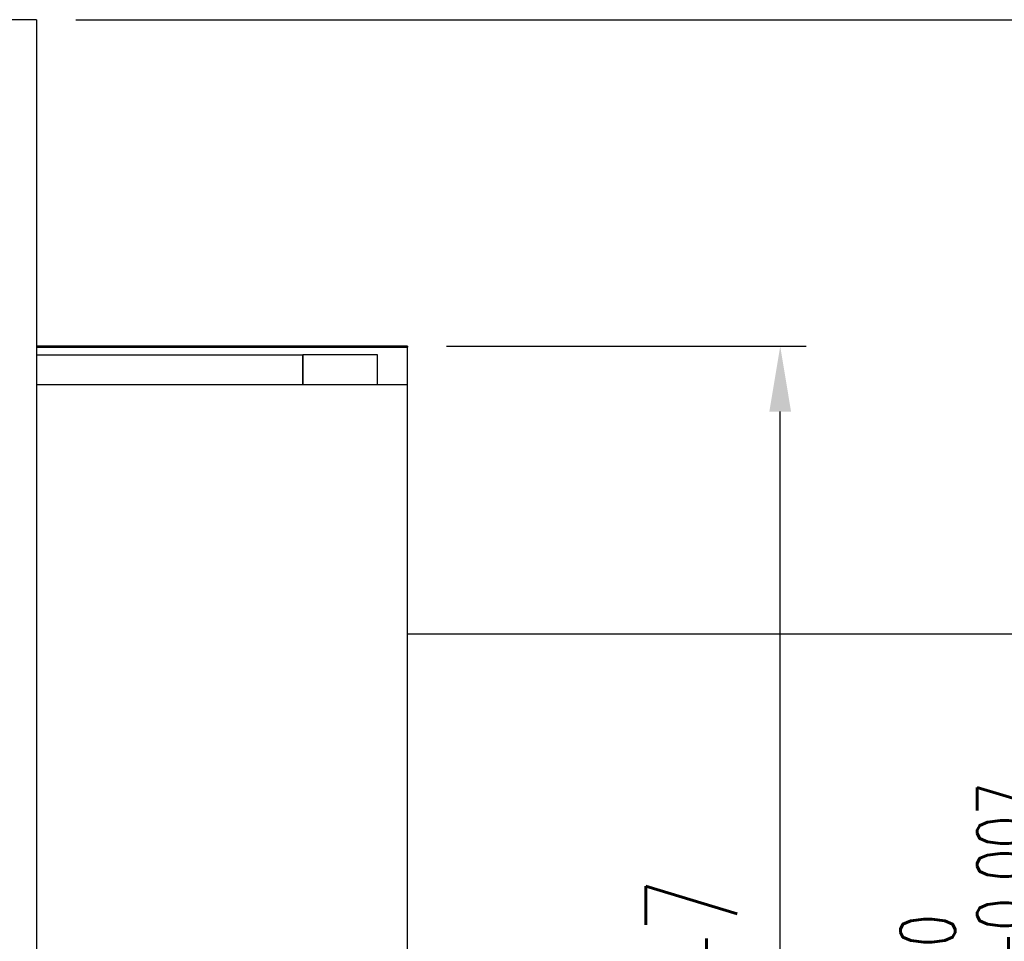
# Model space of a CAD drawing. Header units: millimetres. Extents: x -64 to 412, y -78 to 104.
# Tile 51 of 99: x 140 to 178, y 1 to 36. Entities that reach past the tile are written whole.
import ezdxf

# ---------------------------------------------------------------- set-up
doc = ezdxf.new("R2010")
doc.units = ezdxf.units.MM
doc.layers.add('DIM', color=4, linetype='Continuous')
doc.layers.add('OUT', color=3, linetype='Continuous')
doc.styles.add('DIM-7', font='SIMPLEX.shx', dxfattribs={"width": 0.7, "bigfont": 'chineset.shx'})
doc.dimstyles.new('CNS', dxfattribs={"dimtxt": 3.5, "dimasz": 2.5, "dimexe": 1, "dimexo": 1.5, "dimgap": 0.09, "dimtad": 0, "dimdsep": 46, "dimtxsty": 'DIM-7', "dimcen": 0.09, "dimclrd": 1, "dimclre": 1, "dimclrt": 4, "dimadec": 0, "dimazin": 0, "dimtfac": 1, "dimtix": 1, "dimtmove": 2, "dimatfit": 3, "dimfxl": 1, "dimtvp": 0.971429, "dimtolj": 1, "dimarcsym": 0})

# ---------------------------------------------------------------- blocks, each defined once
blk = doc.blocks.new('*D9')
at = {"layer": 'DEFPOINTS', "color": 0, "transparency": 16777216}
for p in [(140.8, 36), (181.15, 36), (140.8, -36)]:
    blk.add_point(p, dxfattribs=at)
at = {"layer": 'DIM', "color": 0, "lineweight": -2, "transparency": 16777216}
for p, q in [((142.3, 36), (182.15, 36)), ((181.15, -33.5), (181.15, 33.5)), ((142.3, -36), (182.15, -36))]:
    blk.add_line(p, q, dxfattribs=at)
at = {"layer": 'DIM', "color": 0, "transparency": 16777216}
for points in [[(180.734, 33.5), (181.567, 33.5), (181.15, 36)], [(180.734, -33.5), (181.567, -33.5), (181.15, -36)]]:
    blk.add_solid(points, dxfattribs=at)
at = {"layer": 'DIM', "color": 0, "transparency": 16777216, "insert": (176.39, 0), "char_height": 3.5, "attachment_point": 5, "rotation": 90, "style": 'DIM-7'}
blk.add_mtext('\\A1;%%C72{\\H2.100000;\\S 0^ -0.007;}', dxfattribs=at)
blk = doc.blocks.new('*D10')
at = {"layer": 'DEFPOINTS', "color": 0, "transparency": 16777216}
for p in [(155, 23.5), (169.271, 23.5), (155, -23.5)]:
    blk.add_point(p, dxfattribs=at)
at = {"layer": 'DIM', "color": 0, "lineweight": -2, "transparency": 16777216}
for p, q in [((156.5, 23.5), (170.271, 23.5)), ((169.271, -21), (169.271, 21)), ((156.5, -23.5), (170.271, -23.5))]:
    blk.add_line(p, q, dxfattribs=at)
at = {"layer": 'DIM', "color": 0, "transparency": 16777216}
for points in [[(168.854, 21), (169.687, 21), (169.271, 23.5)], [(168.854, -21), (169.687, -21), (169.271, -23.5)]]:
    blk.add_solid(points, dxfattribs=at)
at = {"layer": 'DIM', "color": 0, "transparency": 16777216, "insert": (165.871, 0), "char_height": 3.5, "attachment_point": 5, "rotation": 90, "style": 'DIM-7'}
blk.add_mtext('\\A1;%%C47', dxfattribs=at)

msp = doc.modelspace()

# ---------------------------------------------------------------- linework, layer by layer
at = {"layer": 'OUT', "color": 0}
for p, q in [((140.8, 36), (113.8, 36)), ((140.8, 36), (140.8, -36)), ((155, 23.5), (140.8, 23.5)), ((140.8, 23.464), (155, 23.464)), ((155, 23.5), (155, 23.464)), ((155, 22.029), (155, 23.464)), ((140.8, 23.177), (151, 23.177)), ((151, 23.177), (151, 22.029)), ((151, 22.029), (151, 23.177)), ((153.85, 23.177), (151, 23.177)), ((153.85, 22.029), (153.85, 23.177)), ((155, 22.029), (140.8, 22.029)), ((155, -23.5), (155, 22.029))]:
    msp.add_line(p, q, dxfattribs=at)
at = {"layer": 'OUT', "color": 7}
msp.add_line((155, 12.5), (205, 12.5), dxfattribs=at)

# ---------------------------------------------------------------- dimensions: what is measured, and where the dimension line sits
at = {"layer": 'DIM', "color": 0}
for base, p1, p2, override, picture, middle in [((181.15, 36), (140.8, -36), (140.8, 36), {"dimclrd": 0, "dimclre": 0, "dimclrt": 0, "dimtol": 1, "dimtm": 0.007, "dimtfac": 0.6, "dimtdec": 3}, '*D9', (176.39, 0)), ((169.271, 23.5), (155, -23.5), (155, 23.5), {"dimclrd": 0, "dimclre": 0, "dimclrt": 0}, '*D10', (165.871, 0))]:
    dim = msp.add_linear_dim(base=base, p1=p1, p2=p2, angle=90, text='%%C<>', dimstyle='CNS', override=override, dxfattribs=at)
    dim.commit()
    dim.dimension.update_dxf_attribs({"geometry": picture, "text_midpoint": middle})

doc.saveas('drawing.dxf')
